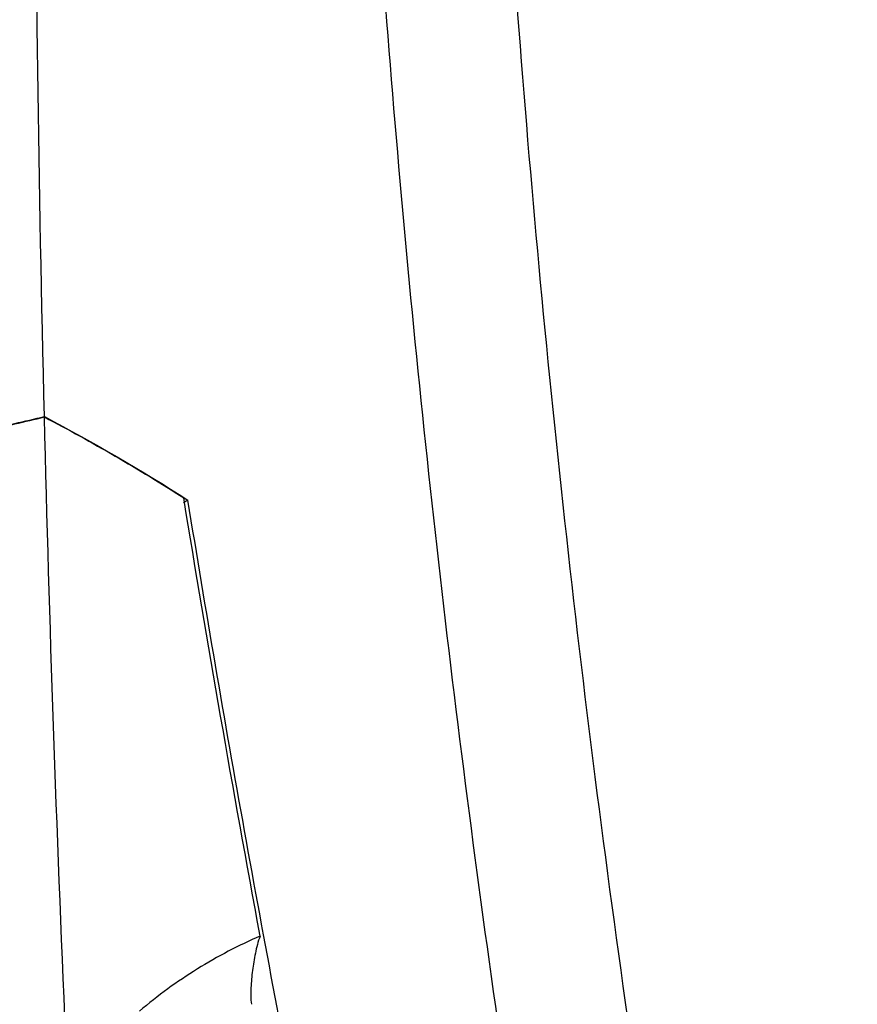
# Model space of a CAD drawing. Header units: millimetres. Extents: x 15458 to 16410, y 10212 to 11278.
# Tile 50 of 139: x 16280 to 16310, y 10426 to 10462. Entities that reach past the tile are written whole.
import ezdxf

# ---------------------------------------------------------------- set-up
doc = ezdxf.new("R2010")
doc.units = ezdxf.units.MM

msp = doc.modelspace()

# ---------------------------------------------------------------- linework, layer by layer
at = {"color": 7, "linetype": 'Continuous', "lineweight": 25}
msp.add_line((16285.697, 10444.25), (16285.532, 10444.154), dxfattribs=at)
for points, knots in [([(16280.461, 10447.299), (16280.255, 10455.739), (16280.141, 10464.126), (16280.108, 10480.799), (16280.186, 10489.086), (16280.712, 10513.783), (16281.446, 10530.023), (16282.551, 10546.032)], [0, 0, 0, 0, 0.25, 0.25, 0.5, 0.5, 1, 1, 1, 1]), ([(16305.72, 10377.851), (16304.392, 10383.799), (16303.155, 10389.727), (16300.866, 10401.523), (16299.813, 10407.393), (16297.893, 10419.077), (16297.025, 10424.893), (16295.475, 10436.447), (16294.793, 10442.187), (16293.618, 10453.593), (16293.123, 10459.262), (16292.32, 10470.495), (16292.014, 10476.063), (16291.375, 10492.618), (16291.323, 10503.459), (16291.657, 10514.101)], [0, 0, 0, 0, 0.125, 0.125, 0.25, 0.25, 0.375, 0.375, 0.5, 0.5, 0.625, 0.625, 0.75, 0.75, 1, 1, 1, 1]), ([(16296.506, 10511.663), (16296.249, 10502.798), (16296.257, 10493.776), (16296.886, 10472.676), (16297.692, 10460.502), (16300.198, 10435.779), (16301.898, 10423.23), (16305.776, 10400.249), (16307.803, 10389.865), (16310.114, 10379.414)], [3.1092412, 3.1092412, 3.1092412, 3.1092412, 3.1759593, 3.1759593, 3.2629391, 3.2629391, 3.3499188, 3.3499188, 3.4204698, 3.4204698, 3.4204698, 3.4204698]), ([(16282.462, 10401.86), (16281.98, 10409.502), (16281.572, 10417.108), (16280.905, 10432.25), (16280.646, 10439.787), (16280.461, 10447.285)], [0, 0, 0, 0, 0.5, 0.5, 1, 1, 1, 1]), ([(16280.461, 10447.285), (16280.896, 10447.055), (16281.33, 10446.823), (16282.189, 10446.349), (16282.616, 10446.107), (16283.887, 10445.369), (16284.722, 10444.86), (16285.545, 10444.334)], [0, 0, 0, 0, 0.25, 0.25, 0.5, 0.5, 1, 1, 1, 1]), ([(16295.334, 10395.384), (16293.419, 10403.662), (16291.661, 10411.877), (16289.253, 10424.099), (16288.488, 10428.157), (16287.035, 10436.235), (16286.347, 10440.253), (16285.697, 10444.25)], [0, 0, 0, 0, 0.5, 0.5, 0.75, 0.75, 1, 1, 1, 1]), ([(16288.333, 10428.353), (16287.545, 10428.013), (16286.778, 10427.611), (16285.303, 10426.695), (16284.597, 10426.182), (16283.927, 10425.616)], [0, 0, 0, 0, 0.5, 0.5, 1, 1, 1, 1]), ([(16288.333, 10428.353), (16288.289, 10428.252), (16288.258, 10428.148), (16288.202, 10427.94), (16288.178, 10427.835), (16288.112, 10427.519), (16288.078, 10427.308), (16288.024, 10426.888), (16288.005, 10426.677), (16287.991, 10426.367), (16287.989, 10426.264), (16287.992, 10426.062), (16287.997, 10425.961), (16288.015, 10425.865)], [0, 0, 0, 0, 0.125, 0.125, 0.25, 0.25, 0.5, 0.5, 0.75, 0.75, 0.875, 0.875, 1, 1, 1, 1])]:
    msp.add_open_spline(points, degree=3, knots=knots, dxfattribs=at)
for points in [[(16278.316, 10446.791), (16279.029, 10446.964), (16279.744, 10447.133), (16280.461, 10447.299)], [(16278.316, 10446.777), (16279.03, 10446.949), (16279.745, 10447.119), (16280.461, 10447.285)], [(16280.461, 10447.299), (16282.258, 10446.356), (16284.004, 10445.34), (16285.697, 10444.25)], [(16288.333, 10428.353), (16287.337, 10433.712), (16286.406, 10439.048), (16285.545, 10444.334)]]:
    msp.add_open_spline(points, degree=3, dxfattribs=at)

doc.saveas('drawing.dxf')
